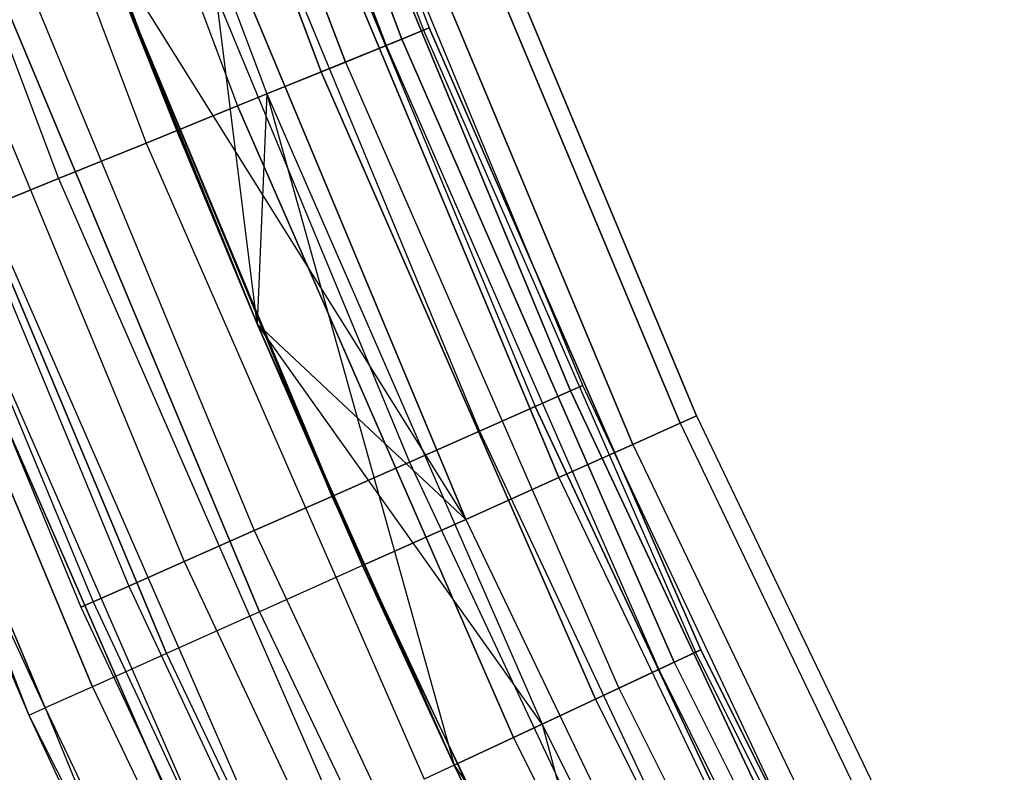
# Model space of a CAD drawing. Extents: x -135 to 135, y -135 to 135.
# Tile 112 of 207: x -68.94 to -63.56, y -31.2 to -27.08. Entities that reach past the tile are written whole.
import ezdxf

# ---------------------------------------------------------------- set-up
doc = ezdxf.new("R2010")
doc.units = 0
doc.header["$LTSCALE"] = 25.4
doc.layers.get('0').update_dxf_attribs({"linetype": 'CONTINUOUS'})

# ---------------------------------------------------------------- blocks, each defined once
blk = doc.blocks.new('SANTANA_BIURKO_A_PM_STL')
at = {"color": 0}
for p, q in [((-68.0444, -23.6694, 149.359), (-66.7357, -27.1408, 149.359)), ((-68.0444, -23.6694, 149.359), (-66.7357, -27.1408, 149.359)), ((-68.0444, -23.6694, 1.641), (-66.7357, -27.1408, 1.641)), ((-68.0444, -23.6694, 1.641), (-66.7357, -27.1408, 1.641)), ((-68.0136, -23.6586, 148.8192), (-66.7055, -27.1285, 148.8192)), ((-68.0136, -23.6586, 148.8192), (-66.7055, -27.1285, 148.8192)), ((-68.0136, -23.6586, 2.1808), (-66.7055, -27.1285, 2.1808)), ((-68.0136, -23.6586, 2.1808), (-66.7055, -27.1285, 2.1808)), ((-66.8545, -27.1891, 148.3029), (-68.1655, -23.7115, 148.3029)), ((-66.8545, -27.1891, 148.3029), (-68.1655, -23.7115, 148.3029)), ((-68.1655, -23.7115, 2.6971), (-66.8545, -27.1891, 2.6971)), ((-68.1655, -23.7115, 2.6971), (-66.8545, -27.1891, 2.6971)), ((-68.0848, -27.6895, 147.5), (-69.5633, -23.7317, 147)), ((-68.0848, -27.6895, 147.5), (-69.5633, -23.7317, 147)), ((-66.9413, -27.2244, 149.8521), (-68.254, -23.7423, 149.8521)), ((-66.9413, -27.2244, 149.8521), (-68.254, -23.7423, 149.8521)), ((-68.254, -23.7423, 1.1479), (-66.9413, -27.2244, 1.1479)), ((-68.254, -23.7423, 1.1479), (-66.9413, -27.2244, 1.1479)), ((-67.1634, -27.3148, 147.8772), (-68.4805, -23.8211, 147.8772)), ((-67.1634, -27.3148, 147.8772), (-68.4805, -23.8211, 147.8772)), ((-68.4805, -23.8211, 3.1228), (-67.1634, -27.3148, 3.1228)), ((-68.4805, -23.8211, 3.1228), (-67.1634, -27.3148, 3.1228)), ((-67.2955, -27.3685, 150.2345), (-68.6152, -23.8679, 150.2345)), ((-67.2955, -27.3685, 150.2345), (-68.6152, -23.8679, 150.2345)), ((-68.6152, -23.8679, 0.7655), (-67.2955, -27.3685, 0.7655)), ((-68.6152, -23.8679, 0.7655), (-67.2955, -27.3685, 0.7655)), ((-68.9176, -23.9731, 147.5975), (-67.5921, -27.4891, 147.5975)), ((-68.9176, -23.9731, 147.5975), (-67.5921, -27.4891, 147.5975)), ((-68.9176, -23.9731, 3.4025), (-67.5921, -27.4891, 3.4025)), ((-68.9176, -23.9731, 3.4025), (-67.5921, -27.4891, 3.4025)), ((-69.0809, -24.0299, 150.4564), (-67.7523, -27.5543, 150.4564)), ((-69.0809, -24.0299, 150.4564), (-67.7523, -27.5543, 150.4564)), ((-69.0809, -24.0299, 0.5436), (-67.7523, -27.5543, 0.5436)), ((-69.0809, -24.0299, 0.5436), (-67.7523, -27.5543, 0.5436)), ((-69.42, -24.1479, 147.5), (-68.0848, -27.6895, 147.5)), ((-69.42, -24.1479, 147.5), (-68.0848, -27.6895, 147.5)), ((-69.42, -24.1479, 3.5), (-68.0848, -27.6895, 3.5)), ((-69.42, -24.1479, 3.5), (-68.0848, -27.6895, 3.5)), ((-69.5907, -24.2073, 150.4891), (-68.2523, -27.7576, 150.4891)), ((-69.5907, -24.2073, 150.4891), (-68.2523, -27.7576, 150.4891)), ((-69.5907, -24.2073, 0.5109), (-68.2523, -27.7576, 0.5109)), ((-69.5907, -24.2073, 0.5109), (-68.2523, -27.7576, 0.5109)), ((-70.0784, -24.3769, 150.3282), (-68.7305, -27.9521, 150.3282)), ((-70.0784, -24.3769, 150.3282), (-68.7305, -27.9521, 150.3282)), ((-70.0784, -24.3769, 0.6718), (-68.7305, -27.9521, 0.6718)), ((-70.0784, -24.3769, 0.6718), (-68.7305, -27.9521, 0.6718)), ((-65.244, -29.2484, 149), (-66.6523, -25.8789, 149)), ((-65.244, -29.2484, 149), (-66.6523, -25.8789, 149)), ((-66.6523, -25.8789, 2), (-65.244, -29.2484, 2)), ((-66.6523, -25.8789, 2), (-65.244, -29.2484, 2)), ((-65.3333, -29.2885, 149.618), (-66.7436, -25.9143, 149.618)), ((-65.3333, -29.2885, 149.618), (-66.7436, -25.9143, 149.618)), ((-65.3333, -29.2885, 148.382), (-66.7436, -25.9143, 148.382)), ((-65.3333, -29.2885, 148.382), (-66.7436, -25.9143, 148.382)), ((-66.7436, -25.9143, 1.382), (-65.3333, -29.2885, 1.382)), ((-66.7436, -25.9143, 1.382), (-65.3333, -29.2885, 1.382)), ((-66.7436, -25.9143, 2.618), (-65.3333, -29.2885, 2.618)), ((-66.7436, -25.9143, 2.618), (-65.3333, -29.2885, 2.618)), ((-65.9323, -29.112, 149.4635), (-67.2065, -26.0359, 149.4635)), ((-67.2065, -26.0359, 148.5365), (-65.9323, -29.112, 148.5365)), ((-65.9323, -29.112, 149.4635), (-67.2065, -26.0359, 149.4635)), ((-67.2065, -26.0359, 148.5365), (-65.9323, -29.112, 148.5365)), ((-65.9323, -29.112, 2.4635), (-67.2065, -26.0359, 2.4635)), ((-67.2065, -26.0359, 1.5365), (-65.9323, -29.112, 1.5365)), ((-65.9323, -29.112, 2.4635), (-67.2065, -26.0359, 2.4635)), ((-67.2065, -26.0359, 1.5365), (-65.9323, -29.112, 1.5365)), ((-65.8652, -29.0823, 149), (-67.138, -26.0094, 149)), ((-65.8652, -29.0823, 149), (-67.138, -26.0094, 149)), ((-65.8652, -29.0823, 2), (-67.138, -26.0094, 2)), ((-65.8652, -29.0823, 2), (-67.138, -26.0094, 2)), ((-65.5926, -29.4047, 150.1756), (-67.0084, -26.0171, 150.1756)), ((-65.5926, -29.4047, 150.1756), (-67.0084, -26.0171, 150.1756)), ((-65.5926, -29.4047, 147.8244), (-67.0084, -26.0171, 147.8244)), ((-65.5926, -29.4047, 147.8244), (-67.0084, -26.0171, 147.8244)), ((-67.0084, -26.0171, 0.8244), (-65.5926, -29.4047, 0.8244)), ((-67.0084, -26.0171, 0.8244), (-65.5926, -29.4047, 0.8244)), ((-67.0084, -26.0171, 3.1756), (-65.5926, -29.4047, 3.1756)), ((-67.0084, -26.0171, 3.1756), (-65.5926, -29.4047, 3.1756)), ((-67.4051, -26.1129, 149.8817), (-66.1272, -29.198, 149.8817)), ((-67.4051, -26.1129, 149.8817), (-66.1272, -29.198, 149.8817)), ((-67.4051, -26.1129, 148.1183), (-66.1272, -29.198, 148.1183)), ((-67.4051, -26.1129, 148.1183), (-66.1272, -29.198, 148.1183)), ((-67.4051, -26.1129, 2.8817), (-66.1272, -29.198, 2.8817)), ((-67.4051, -26.1129, 2.8817), (-66.1272, -29.198, 2.8817)), ((-67.4051, -26.1129, 1.1183), (-66.1272, -29.198, 1.1183)), ((-67.4051, -26.1129, 1.1183), (-66.1272, -29.198, 1.1183)), ((-65.9963, -29.5857, 150.618), (-67.4209, -26.1773, 150.618)), ((-65.9963, -29.5857, 150.618), (-67.4209, -26.1773, 150.618)), ((-65.9963, -29.5857, 147.382), (-67.4209, -26.1773, 147.382)), ((-65.9963, -29.5857, 147.382), (-67.4209, -26.1773, 147.382)), ((-67.4209, -26.1773, 0.382), (-65.9963, -29.5857, 0.382)), ((-67.4209, -26.1773, 0.382), (-65.9963, -29.5857, 0.382)), ((-67.4209, -26.1773, 3.618), (-65.9963, -29.5857, 3.618)), ((-67.4209, -26.1773, 3.618), (-65.9963, -29.5857, 3.618)), ((-67.7146, -26.2328, 150.2135), (-66.4308, -29.3321, 150.2135)), ((-67.7146, -26.2328, 150.2135), (-66.4308, -29.3321, 150.2135)), ((-67.7146, -26.2328, 147.7865), (-66.4308, -29.3321, 147.7865)), ((-67.7146, -26.2328, 147.7865), (-66.4308, -29.3321, 147.7865)), ((-67.7146, -26.2328, 3.2135), (-66.4308, -29.3321, 3.2135)), ((-67.7146, -26.2328, 3.2135), (-66.4308, -29.3321, 3.2135)), ((-67.7146, -26.2328, 0.7865), (-66.4308, -29.3321, 0.7865)), ((-67.7146, -26.2328, 0.7865), (-66.4308, -29.3321, 0.7865)), ((-68.1045, -26.3838, 150.4266), (-66.8133, -29.501, 150.4266)), ((-68.1045, -26.3838, 150.4266), (-66.8133, -29.501, 150.4266)), ((-68.1045, -26.3838, 147.5734), (-66.8133, -29.501, 147.5734)), ((-68.1045, -26.3838, 147.5734), (-66.8133, -29.501, 147.5734)), ((-68.1045, -26.3838, 3.4266), (-66.8133, -29.501, 3.4266)), ((-68.1045, -26.3838, 3.4266), (-66.8133, -29.501, 3.4266)), ((-68.1045, -26.3838, 0.5734), (-66.8133, -29.501, 0.5734)), ((-68.1045, -26.3838, 0.5734), (-66.8133, -29.501, 0.5734)), ((-66.5051, -29.8137, 150.9021), (-67.9406, -26.379, 150.9021)), ((-66.5051, -29.8137, 150.9021), (-67.9406, -26.379, 150.9021)), ((-66.5051, -29.8137, 147.0979), (-67.9406, -26.379, 147.0979)), ((-66.5051, -29.8137, 147.0979), (-67.9406, -26.379, 147.0979)), ((-67.6454, -28.7462, 147), (-67.9406, -26.379, 147.0979)), ((-67.6454, -28.7462, 147), (-67.9406, -26.379, 147.0979)), ((-67.9406, -26.379, 0.0979), (-66.5051, -29.8137, 0.0979)), ((-67.9406, -26.379, 0.0979), (-66.5051, -29.8137, 0.0979)), ((-67.9406, -26.379, 3.9021), (-66.5051, -29.8137, 3.9021)), ((-67.9406, -26.379, 3.9021), (-66.5051, -29.8137, 3.9021)), ((-68.5367, -26.5513, 150.5), (-67.2374, -29.6882, 150.5)), ((-68.5367, -26.5513, 150.5), (-67.2374, -29.6882, 150.5)), ((-68.5367, -26.5513, 147.5), (-67.2374, -29.6882, 147.5)), ((-68.5367, -26.5513, 147.5), (-67.2374, -29.6882, 147.5)), ((-68.5367, -26.5513, 3.5), (-67.2374, -29.6882, 3.5)), ((-68.5367, -26.5513, 3.5), (-67.2374, -29.6882, 3.5)), ((-68.5367, -26.5513, 0.5), (-67.2374, -29.6882, 0.5)), ((-68.5367, -26.5513, 0.5), (-67.2374, -29.6882, 0.5)), ((-67.6454, -28.7462, 147.5), (-68.5167, -26.6027, 147)), ((-68.5167, -26.6027, 147), (-67.6454, -28.7462, 147)), ((-67.6454, -28.7462, 147.5), (-68.5167, -26.6027, 147)), ((-68.0848, -27.6895, 147.5), (-68.5167, -26.6027, 147)), ((-68.0848, -27.6895, 147.5), (-68.5167, -26.6027, 147)), ((-67.069, -30.0665, 151), (-68.5167, -26.6027, 151)), ((-67.069, -30.0665, 151), (-68.5167, -26.6027, 151)), ((-68.5167, -26.6027, 147), (-67.6454, -28.7462, 147)), ((-68.5167, -26.6027, 0), (-67.069, -30.0665, 0)), ((-68.5167, -26.6027, 0), (-67.069, -30.0665, 0)), ((-68.5167, -26.6027, 4), (-66.5051, -29.8137, 3.9021)), ((-68.5167, -26.6027, 4), (-66.5051, -29.8137, 3.9021)), ((-68.5167, -26.6027, 4), (-67.6454, -28.7462, 4)), ((-68.5167, -26.6027, 4), (-67.6454, -28.7462, 4)), ((-68.5167, -26.6027, 4), (-68.0848, -27.6895, 3.5)), ((-68.5167, -26.6027, 4), (-68.0848, -27.6895, 3.5)), ((-68.9689, -26.7187, 150.4266), (-67.6614, -29.8754, 150.4266)), ((-68.9689, -26.7187, 150.4266), (-67.6614, -29.8754, 150.4266)), ((-68.9689, -26.7187, 147.5734), (-67.6614, -29.8754, 147.5734)), ((-68.9689, -26.7187, 147.5734), (-67.6614, -29.8754, 147.5734)), ((-68.9689, -26.7187, 3.4266), (-67.6614, -29.8754, 3.4266)), ((-68.9689, -26.7187, 3.4266), (-67.6614, -29.8754, 3.4266)), ((-68.9689, -26.7187, 0.5734), (-67.6614, -29.8754, 0.5734)), ((-68.9689, -26.7187, 0.5734), (-67.6614, -29.8754, 0.5734)), ((-67.633, -30.3194, 150.9021), (-69.0929, -26.8264, 150.9021)), ((-67.633, -30.3194, 150.9021), (-69.0929, -26.8264, 150.9021)), ((-69.0929, -26.8264, 0.0979), (-67.633, -30.3194, 0.0979)), ((-69.0929, -26.8264, 0.0979), (-67.633, -30.3194, 0.0979)), ((-69.3588, -26.8698, 150.2135), (-68.0439, -30.0443, 150.2135)), ((-69.3588, -26.8698, 150.2135), (-68.0439, -30.0443, 150.2135)), ((-69.3588, -26.8698, 147.7865), (-68.0439, -30.0443, 147.7865)), ((-69.3588, -26.8698, 147.7865), (-68.0439, -30.0443, 147.7865)), ((-69.3588, -26.8698, 3.2135), (-68.0439, -30.0443, 3.2135)), ((-69.3588, -26.8698, 3.2135), (-68.0439, -30.0443, 3.2135)), ((-69.3588, -26.8698, 0.7865), (-68.0439, -30.0443, 0.7865)), ((-69.3588, -26.8698, 0.7865), (-68.0439, -30.0443, 0.7865)), ((-69.6683, -26.9896, 149.8817), (-68.3475, -30.1784, 149.8817)), ((-69.6683, -26.9896, 149.8817), (-68.3475, -30.1784, 149.8817)), ((-69.6683, -26.9896, 148.1183), (-68.3475, -30.1784, 148.1183)), ((-69.6683, -26.9896, 148.1183), (-68.3475, -30.1784, 148.1183)), ((-69.6683, -26.9896, 2.8817), (-68.3475, -30.1784, 2.8817)), ((-69.6683, -26.9896, 2.8817), (-68.3475, -30.1784, 2.8817)), ((-69.6683, -26.9896, 1.1183), (-68.3475, -30.1784, 1.1183)), ((-69.6683, -26.9896, 1.1183), (-68.3475, -30.1784, 1.1183)), ((-68.1417, -30.5474, 150.618), (-69.6126, -27.0282, 150.618)), ((-68.1417, -30.5474, 150.618), (-69.6126, -27.0282, 150.618)), ((-69.6126, -27.0282, 0.382), (-68.1417, -30.5474, 0.382)), ((-69.6126, -27.0282, 0.382), (-68.1417, -30.5474, 0.382)), ((-69.9354, -27.0931, 149), (-68.6095, -30.2941, 149)), ((-69.9354, -27.0931, 149), (-68.6095, -30.2941, 149)), ((-69.9354, -27.0931, 2), (-68.6095, -30.2941, 2)), ((-69.9354, -27.0931, 2), (-68.6095, -30.2941, 2)), ((-69.867, -27.0666, 149.4635), (-68.5424, -30.2644, 149.4635)), ((-69.867, -27.0666, 149.4635), (-68.5424, -30.2644, 149.4635)), ((-69.867, -27.0666, 148.5365), (-68.5424, -30.2644, 148.5365)), ((-69.867, -27.0666, 148.5365), (-68.5424, -30.2644, 148.5365)), ((-69.867, -27.0666, 2.4635), (-68.5424, -30.2644, 2.4635)), ((-69.867, -27.0666, 2.4635), (-68.5424, -30.2644, 2.4635)), ((-69.867, -27.0666, 1.5365), (-68.5424, -30.2644, 1.5365)), ((-69.867, -27.0666, 1.5365), (-68.5424, -30.2644, 1.5365)), ((-66.9413, -27.2244, 149.8521), (-66.7357, -27.1408, 149.359)), ((-66.9413, -27.2244, 149.8521), (-66.7357, -27.1408, 149.359)), ((-66.7357, -27.1408, 1.641), (-66.9413, -27.2244, 1.1479)), ((-66.7357, -27.1408, 1.641), (-66.9413, -27.2244, 1.1479)), ((-66.8545, -27.1891, 148.3029), (-66.7055, -27.1285, 148.8192)), ((-66.8545, -27.1891, 148.3029), (-66.7055, -27.1285, 148.8192)), ((-66.8545, -27.1891, 2.6971), (-66.7055, -27.1285, 2.1808)), ((-66.8545, -27.1891, 2.6971), (-66.7055, -27.1285, 2.1808)), ((-66.7357, -27.1408, 149.359), (-66.7055, -27.1285, 148.8192)), ((-66.7357, -27.1408, 149.359), (-66.7055, -27.1285, 148.8192)), ((-66.7055, -27.1285, 2.1808), (-66.7357, -27.1408, 1.641)), ((-66.7055, -27.1285, 2.1808), (-66.7357, -27.1408, 1.641)), ((-66.7357, -27.1408, 149.359), (-65.25, -30.5403, 149.359)), ((-66.7357, -27.1408, 149.359), (-65.25, -30.5403, 149.359)), ((-66.7357, -27.1408, 1.641), (-65.25, -30.5403, 1.641)), ((-66.7357, -27.1408, 1.641), (-65.25, -30.5403, 1.641)), ((-65.2205, -30.5265, 148.8192), (-66.7055, -27.1285, 148.8192)), ((-65.2205, -30.5265, 148.8192), (-66.7055, -27.1285, 148.8192)), ((-66.7055, -27.1285, 2.1808), (-65.2205, -30.5265, 2.1808)), ((-66.7055, -27.1285, 2.1808), (-65.2205, -30.5265, 2.1808)), ((-68.5455, -30.7284, 150.1756), (-70.0251, -27.1884, 150.1756)), ((-68.5455, -30.7284, 150.1756), (-70.0251, -27.1884, 150.1756)), ((-70.0251, -27.1884, 0.8244), (-68.5455, -30.7284, 0.8244)), ((-70.0251, -27.1884, 0.8244), (-68.5455, -30.7284, 0.8244)), ((-66.9413, -27.2244, 149.8521), (-67.2955, -27.3685, 150.2345)), ((-66.9413, -27.2244, 149.8521), (-67.2955, -27.3685, 150.2345)), ((-66.9413, -27.2244, 1.1479), (-67.2955, -27.3685, 0.7655)), ((-66.9413, -27.2244, 1.1479), (-67.2955, -27.3685, 0.7655)), ((-67.1634, -27.3148, 147.8772), (-66.8545, -27.1891, 148.3029)), ((-67.1634, -27.3148, 147.8772), (-66.8545, -27.1891, 148.3029)), ((-67.1634, -27.3148, 3.1228), (-66.8545, -27.1891, 2.6971)), ((-67.1634, -27.3148, 3.1228), (-66.8545, -27.1891, 2.6971)), ((-66.9413, -27.2244, 149.8521), (-65.451, -30.6344, 149.8521)), ((-66.9413, -27.2244, 149.8521), (-65.451, -30.6344, 149.8521)), ((-66.9413, -27.2244, 1.1479), (-65.451, -30.6344, 1.1479)), ((-66.9413, -27.2244, 1.1479), (-65.451, -30.6344, 1.1479)), ((-65.3662, -30.5947, 148.3029), (-66.8545, -27.1891, 148.3029)), ((-65.3662, -30.5947, 148.3029), (-66.8545, -27.1891, 148.3029)), ((-66.8545, -27.1891, 2.6971), (-65.3662, -30.5947, 2.6971)), ((-66.8545, -27.1891, 2.6971), (-65.3662, -30.5947, 2.6971)), ((-68.8047, -30.8446, 149.618), (-70.2899, -27.2912, 149.618)), ((-68.8047, -30.8446, 149.618), (-70.2899, -27.2912, 149.618)), ((-70.2899, -27.2912, 1.382), (-68.894, -30.8847, 2)), ((-70.2899, -27.2912, 1.382), (-68.894, -30.8847, 2)), ((-70.2899, -27.2912, 1.382), (-68.8047, -30.8446, 1.382)), ((-70.2899, -27.2912, 1.382), (-68.8047, -30.8446, 1.382)), ((-67.1634, -27.3148, 147.8772), (-67.5921, -27.4891, 147.5975)), ((-67.1634, -27.3148, 147.8772), (-67.5921, -27.4891, 147.5975)), ((-67.5921, -27.4891, 3.4025), (-67.1634, -27.3148, 3.1228)), ((-67.5921, -27.4891, 3.4025), (-67.1634, -27.3148, 3.1228)), ((-67.1634, -27.3148, 147.8772), (-65.6682, -30.736, 147.8772)), ((-67.1634, -27.3148, 147.8772), (-65.6682, -30.736, 147.8772)), ((-67.1634, -27.3148, 3.1228), (-65.6682, -30.736, 3.1228)), ((-67.1634, -27.3148, 3.1228), (-65.6682, -30.736, 3.1228)), ((-67.2955, -27.3685, 150.2345), (-67.7523, -27.5543, 150.4564)), ((-67.2955, -27.3685, 150.2345), (-67.7523, -27.5543, 150.4564)), ((-67.2955, -27.3685, 0.7655), (-67.7523, -27.5543, 0.5436)), ((-67.2955, -27.3685, 0.7655), (-67.7523, -27.5543, 0.5436)), ((-65.7974, -30.7965, 150.2345), (-67.2955, -27.3685, 150.2345)), ((-65.7974, -30.7965, 150.2345), (-67.2955, -27.3685, 150.2345)), ((-67.2955, -27.3685, 0.7655), (-65.7974, -30.7965, 0.7655)), ((-67.2955, -27.3685, 0.7655), (-65.7974, -30.7965, 0.7655)), ((-68.0848, -27.6895, 147.5), (-67.5921, -27.4891, 147.5975)), ((-68.0848, -27.6895, 147.5), (-67.5921, -27.4891, 147.5975)), ((-68.0848, -27.6895, 3.5), (-67.5921, -27.4891, 3.4025)), ((-68.0848, -27.6895, 3.5), (-67.5921, -27.4891, 3.4025)), ((-67.5921, -27.4891, 147.5975), (-67.6454, -28.7462, 147.5)), ((-67.5921, -27.4891, 147.5975), (-67.6454, -28.7462, 147.5)), ((-67.5921, -27.4891, 3.4025), (-67.6454, -28.7462, 3.5)), ((-67.5921, -27.4891, 3.4025), (-67.6454, -28.7462, 3.5)), ((-67.5921, -27.4891, 147.5975), (-66.0874, -30.9322, 147.5975)), ((-67.5921, -27.4891, 147.5975), (-66.0874, -30.9322, 147.5975)), ((-67.5921, -27.4891, 3.4025), (-66.5691, -31.1577, 3.5)), ((-67.5921, -27.4891, 3.4025), (-66.5691, -31.1577, 3.5)), ((-67.5921, -27.4891, 3.4025), (-66.0874, -30.9322, 3.4025)), ((-67.5921, -27.4891, 3.4025), (-66.0874, -30.9322, 3.4025)), ((-68.2523, -27.7576, 150.4891), (-67.7523, -27.5543, 150.4564)), ((-68.2523, -27.7576, 150.4891), (-67.7523, -27.5543, 150.4564)), ((-67.7523, -27.5543, 0.5436), (-68.2523, -27.7576, 0.5109)), ((-67.7523, -27.5543, 0.5436), (-68.2523, -27.7576, 0.5109)), ((-66.244, -31.0055, 150.4564), (-67.7523, -27.5543, 150.4564)), ((-66.244, -31.0055, 150.4564), (-67.7523, -27.5543, 150.4564)), ((-67.7523, -27.5543, 0.5436), (-66.244, -31.0055, 0.5436)), ((-67.7523, -27.5543, 0.5436), (-66.244, -31.0055, 0.5436)), ((-68.0848, -27.6895, 147.5), (-67.6454, -28.7462, 147.5)), ((-68.0848, -27.6895, 147.5), (-67.6454, -28.7462, 147.5)), ((-67.6454, -28.7462, 4), (-68.0848, -27.6895, 3.5)), ((-68.0848, -27.6895, 3.5), (-67.6454, -28.7462, 3.5)), ((-67.6454, -28.7462, 4), (-68.0848, -27.6895, 3.5)), ((-68.0848, -27.6895, 3.5), (-67.6454, -28.7462, 3.5)), ((-68.7305, -27.9521, 150.3282), (-68.2523, -27.7576, 150.4891)), ((-68.7305, -27.9521, 150.3282), (-68.2523, -27.7576, 150.4891)), ((-68.2523, -27.7576, 0.5109), (-68.7305, -27.9521, 0.6718)), ((-68.2523, -27.7576, 0.5109), (-68.7305, -27.9521, 0.6718)), ((-68.2523, -27.7576, 150.4891), (-66.7329, -31.2344, 150.4891)), ((-68.2523, -27.7576, 150.4891), (-66.7329, -31.2344, 150.4891)), ((-68.2523, -27.7576, 0.5109), (-66.7329, -31.2344, 0.5109)), ((-68.2523, -27.7576, 0.5109), (-66.7329, -31.2344, 0.5109)), ((-70.1377, -27.9454, 149), (-68.894, -30.8847, 149)), ((-68.8047, -30.8446, 149.618), (-70.1377, -27.9454, 149)), ((-68.8047, -30.8446, 149.618), (-70.1377, -27.9454, 149)), ((-70.1377, -27.9454, 2), (-68.894, -30.8847, 2)), ((-70.1377, -27.9454, 149), (-68.894, -30.8847, 149)), ((-70.1377, -27.9454, 2), (-68.894, -30.8847, 2)), ((-69.1249, -28.1125, 149.9947), (-68.7305, -27.9521, 150.3282)), ((-69.1249, -28.1125, 149.9947), (-68.7305, -27.9521, 150.3282)), ((-68.7305, -27.9521, 0.6718), (-69.1249, -28.1125, 1.0053)), ((-68.7305, -27.9521, 0.6718), (-69.1249, -28.1125, 1.0053)), ((-68.7305, -27.9521, 150.3282), (-67.2005, -31.4532, 150.3282)), ((-68.7305, -27.9521, 150.3282), (-67.2005, -31.4532, 150.3282)), ((-68.7305, -27.9521, 0.6718), (-67.2005, -31.4532, 0.6718)), ((-68.7305, -27.9521, 0.6718), (-67.2005, -31.4532, 0.6718)), ((-69.1249, -28.1125, 149.9947), (-67.586, -31.6337, 149.9947)), ((-69.1249, -28.1125, 149.9947), (-67.586, -31.6337, 149.9947)), ((-69.1249, -28.1125, 1.0053), (-67.586, -31.6337, 1.0053)), ((-69.1249, -28.1125, 1.0053), (-67.586, -31.6337, 1.0053)), ((-69.384, -28.2179, 149.5319), (-67.8394, -31.7523, 149.5319)), ((-69.384, -28.2179, 149.5319), (-67.8394, -31.7523, 149.5319)), ((-69.384, -28.2179, 1.4681), (-67.8394, -31.7523, 1.4681)), ((-69.384, -28.2179, 1.4681), (-67.8394, -31.7523, 1.4681)), ((-67.9277, -31.7936, 149), (-69.4743, -28.2546, 149)), ((-69.4743, -28.2546, 2), (-67.9277, -31.7936, 2)), ((-67.9277, -31.7936, 149), (-69.4743, -28.2546, 149)), ((-69.4743, -28.2546, 2), (-67.9277, -31.7936, 2)), ((-67.6454, -28.7462, 147.5), (-66.5691, -31.1577, 147.5)), ((-66.0874, -30.9322, 147.5975), (-67.6454, -28.7462, 147.5)), ((-66.0874, -30.9322, 147.5975), (-67.6454, -28.7462, 147.5)), ((-66.5691, -31.1577, 147.5), (-67.6454, -28.7462, 147)), ((-67.6454, -28.7462, 147), (-67.069, -30.0665, 147)), ((-66.5691, -31.1577, 147.5), (-67.6454, -28.7462, 147)), ((-67.6454, -28.7462, 147.5), (-66.5691, -31.1577, 147.5)), ((-67.6454, -28.7462, 147.5), (-67.6454, -28.7462, 147)), ((-67.6454, -28.7462, 147.5), (-67.6454, -28.7462, 147)), ((-66.5051, -29.8137, 147.0979), (-67.6454, -28.7462, 147)), ((-66.5051, -29.8137, 147.0979), (-67.6454, -28.7462, 147)), ((-67.6454, -28.7462, 147), (-67.069, -30.0665, 147)), ((-67.6454, -28.7462, 4), (-66.5051, -29.8137, 3.9021)), ((-67.6454, -28.7462, 4), (-66.5051, -29.8137, 3.9021)), ((-67.6454, -28.7462, 4), (-67.069, -30.0665, 4)), ((-67.069, -30.0665, 4), (-67.6454, -28.7462, 3.5)), ((-67.6454, -28.7462, 3.5), (-66.5691, -31.1577, 3.5)), ((-67.069, -30.0665, 4), (-67.6454, -28.7462, 3.5)), ((-67.6454, -28.7462, 4), (-67.069, -30.0665, 4)), ((-67.6454, -28.7462, 4), (-67.6454, -28.7462, 3.5)), ((-67.6454, -28.7462, 4), (-67.6454, -28.7462, 3.5)), ((-67.6454, -28.7462, 3.5), (-66.5691, -31.1577, 3.5)), ((-65.8652, -29.0823, 149), (-65.9323, -29.112, 149.4635)), ((-65.8652, -29.0823, 149), (-65.9323, -29.112, 149.4635)), ((-65.9323, -29.112, 148.5365), (-65.8652, -29.0823, 149)), ((-65.9323, -29.112, 148.5365), (-65.8652, -29.0823, 149)), ((-65.8652, -29.0823, 2), (-65.9323, -29.112, 2.4635)), ((-65.8652, -29.0823, 2), (-65.9323, -29.112, 2.4635)), ((-65.9323, -29.112, 1.5365), (-65.8652, -29.0823, 2)), ((-65.9323, -29.112, 1.5365), (-65.8652, -29.0823, 2)), ((-64.4518, -32.0932, 149), (-65.8652, -29.0823, 149)), ((-64.4518, -32.0932, 149), (-65.8652, -29.0823, 149)), ((-64.4518, -32.0932, 2), (-65.8652, -29.0823, 2)), ((-64.4518, -32.0932, 2), (-65.8652, -29.0823, 2)), ((-65.9323, -29.112, 149.4635), (-66.1272, -29.198, 149.8817)), ((-66.1272, -29.198, 148.1183), (-65.9323, -29.112, 148.5365)), ((-66.1272, -29.198, 148.1183), (-65.9323, -29.112, 148.5365)), ((-65.9323, -29.112, 149.4635), (-66.1272, -29.198, 149.8817)), ((-65.9323, -29.112, 2.4635), (-66.1272, -29.198, 2.8817)), ((-66.1272, -29.198, 1.1183), (-65.9323, -29.112, 1.5365)), ((-66.1272, -29.198, 1.1183), (-65.9323, -29.112, 1.5365)), ((-65.9323, -29.112, 2.4635), (-66.1272, -29.198, 2.8817)), ((-65.9323, -29.112, 148.5365), (-64.5175, -32.1259, 148.5365)), ((-64.5175, -32.1259, 149.4635), (-65.9323, -29.112, 149.4635)), ((-64.5175, -32.1259, 149.4635), (-65.9323, -29.112, 149.4635)), ((-65.9323, -29.112, 148.5365), (-64.5175, -32.1259, 148.5365)), ((-65.9323, -29.112, 1.5365), (-64.5175, -32.1259, 1.5365)), ((-64.5175, -32.1259, 2.4635), (-65.9323, -29.112, 2.4635)), ((-64.5175, -32.1259, 2.4635), (-65.9323, -29.112, 2.4635)), ((-65.9323, -29.112, 1.5365), (-64.5175, -32.1259, 1.5365)), ((-66.4308, -29.3321, 150.2135), (-66.1272, -29.198, 149.8817)), ((-66.4308, -29.3321, 150.2135), (-66.1272, -29.198, 149.8817)), ((-66.1272, -29.198, 148.1183), (-66.4308, -29.3321, 147.7865)), ((-66.1272, -29.198, 148.1183), (-66.4308, -29.3321, 147.7865)), ((-66.4308, -29.3321, 3.2135), (-66.1272, -29.198, 2.8817)), ((-66.4308, -29.3321, 3.2135), (-66.1272, -29.198, 2.8817)), ((-66.1272, -29.198, 1.1183), (-66.4308, -29.3321, 0.7865)), ((-66.1272, -29.198, 1.1183), (-66.4308, -29.3321, 0.7865)), ((-64.7082, -32.2209, 149.8817), (-66.1272, -29.198, 149.8817)), ((-66.1272, -29.198, 148.1183), (-64.7082, -32.2209, 148.1183)), ((-66.1272, -29.198, 148.1183), (-64.7082, -32.2209, 148.1183)), ((-64.7082, -32.2209, 149.8817), (-66.1272, -29.198, 149.8817)), ((-64.7082, -32.2209, 2.8817), (-66.1272, -29.198, 2.8817)), ((-66.1272, -29.198, 1.1183), (-64.7082, -32.2209, 1.1183)), ((-66.1272, -29.198, 1.1183), (-64.7082, -32.2209, 1.1183)), ((-64.7082, -32.2209, 2.8817), (-66.1272, -29.198, 2.8817)), ((-65.3333, -29.2885, 148.382), (-65.244, -29.2484, 149)), ((-65.244, -29.2484, 149), (-65.3333, -29.2885, 149.618)), ((-65.244, -29.2484, 149), (-65.3333, -29.2885, 149.618)), ((-65.3333, -29.2885, 148.382), (-65.244, -29.2484, 149)), ((-65.244, -29.2484, 2), (-65.3333, -29.2885, 1.382)), ((-65.3333, -29.2885, 2.618), (-65.244, -29.2484, 2)), ((-65.244, -29.2484, 2), (-65.3333, -29.2885, 1.382)), ((-65.3333, -29.2885, 2.618), (-65.244, -29.2484, 2)), ((-65.244, -29.2484, 149), (-63.6655, -32.5417, 149)), ((-65.244, -29.2484, 149), (-63.6655, -32.5417, 149)), ((-65.244, -29.2484, 2), (-63.6655, -32.5417, 2)), ((-65.244, -29.2484, 2), (-63.6655, -32.5417, 2)), ((-65.5926, -29.4047, 147.8244), (-65.3333, -29.2885, 148.382)), ((-65.3333, -29.2885, 149.618), (-65.5926, -29.4047, 150.1756)), ((-65.3333, -29.2885, 149.618), (-65.5926, -29.4047, 150.1756)), ((-65.5926, -29.4047, 147.8244), (-65.3333, -29.2885, 148.382)), ((-65.3333, -29.2885, 1.382), (-65.5926, -29.4047, 0.8244)), ((-65.5926, -29.4047, 3.1756), (-65.3333, -29.2885, 2.618)), ((-65.3333, -29.2885, 1.382), (-65.5926, -29.4047, 0.8244)), ((-65.5926, -29.4047, 3.1756), (-65.3333, -29.2885, 2.618)), ((-65.3333, -29.2885, 148.382), (-63.7526, -32.5862, 148.382)), ((-65.3333, -29.2885, 148.382), (-63.7526, -32.5862, 148.382)), ((-65.3333, -29.2885, 149.618), (-63.7526, -32.5862, 149.618)), ((-65.3333, -29.2885, 149.618), (-63.7526, -32.5862, 149.618)), ((-65.3333, -29.2885, 1.382), (-63.7526, -32.5862, 1.382)), ((-65.3333, -29.2885, 1.382), (-63.7526, -32.5862, 1.382)), ((-65.3333, -29.2885, 2.618), (-63.7526, -32.5862, 2.618)), ((-65.3333, -29.2885, 2.618), (-63.7526, -32.5862, 2.618)), ((-66.8133, -29.501, 150.4266), (-66.4308, -29.3321, 150.2135)), ((-66.8133, -29.501, 150.4266), (-66.4308, -29.3321, 150.2135)), ((-66.4308, -29.3321, 147.7865), (-66.8133, -29.501, 147.5734)), ((-66.4308, -29.3321, 147.7865), (-66.8133, -29.501, 147.5734)), ((-66.8133, -29.501, 3.4266), (-66.4308, -29.3321, 3.2135)), ((-66.8133, -29.501, 3.4266), (-66.4308, -29.3321, 3.2135)), ((-66.4308, -29.3321, 0.7865), (-66.8133, -29.501, 0.5734)), ((-66.4308, -29.3321, 0.7865), (-66.8133, -29.501, 0.5734)), ((-66.4308, -29.3321, 150.2135), (-65.0053, -32.3688, 150.2135)), ((-66.4308, -29.3321, 150.2135), (-65.0053, -32.3688, 150.2135)), ((-66.4308, -29.3321, 147.7865), (-65.0053, -32.3688, 147.7865)), ((-66.4308, -29.3321, 147.7865), (-65.0053, -32.3688, 147.7865)), ((-66.4308, -29.3321, 3.2135), (-65.0053, -32.3688, 3.2135)), ((-66.4308, -29.3321, 3.2135), (-65.0053, -32.3688, 3.2135)), ((-66.4308, -29.3321, 0.7865), (-65.0053, -32.3688, 0.7865)), ((-66.4308, -29.3321, 0.7865), (-65.0053, -32.3688, 0.7865)), ((-65.9963, -29.5857, 147.382), (-65.5926, -29.4047, 147.8244)), ((-65.5926, -29.4047, 150.1756), (-65.9963, -29.5857, 150.618)), ((-65.5926, -29.4047, 150.1756), (-65.9963, -29.5857, 150.618)), ((-65.9963, -29.5857, 147.382), (-65.5926, -29.4047, 147.8244)), ((-65.5926, -29.4047, 0.8244), (-65.9963, -29.5857, 0.382)), ((-65.9963, -29.5857, 3.618), (-65.5926, -29.4047, 3.1756)), ((-65.5926, -29.4047, 0.8244), (-65.9963, -29.5857, 0.382)), ((-65.9963, -29.5857, 3.618), (-65.5926, -29.4047, 3.1756)), ((-65.5926, -29.4047, 147.8244), (-64.0056, -32.7155, 147.8244)), ((-65.5926, -29.4047, 147.8244), (-64.0056, -32.7155, 147.8244)), ((-65.5926, -29.4047, 150.1756), (-64.0056, -32.7155, 150.1756)), ((-65.5926, -29.4047, 150.1756), (-64.0056, -32.7155, 150.1756)), ((-65.5926, -29.4047, 0.8244), (-64.0056, -32.7155, 0.8244)), ((-65.5926, -29.4047, 0.8244), (-64.0056, -32.7155, 0.8244)), ((-65.5926, -29.4047, 3.1756), (-64.0056, -32.7155, 3.1756)), ((-65.5926, -29.4047, 3.1756), (-64.0056, -32.7155, 3.1756)), ((-67.2374, -29.6882, 150.5), (-66.8133, -29.501, 150.4266)), ((-67.2374, -29.6882, 150.5), (-66.8133, -29.501, 150.4266)), ((-66.8133, -29.501, 147.5734), (-67.2374, -29.6882, 147.5)), ((-66.8133, -29.501, 147.5734), (-67.2374, -29.6882, 147.5)), ((-67.2374, -29.6882, 3.5), (-66.8133, -29.501, 3.4266)), ((-67.2374, -29.6882, 3.5), (-66.8133, -29.501, 3.4266)), ((-66.8133, -29.501, 0.5734), (-67.2374, -29.6882, 0.5)), ((-66.8133, -29.501, 0.5734), (-67.2374, -29.6882, 0.5)), ((-66.8133, -29.501, 150.4266), (-65.3796, -32.5552, 150.4266)), ((-66.8133, -29.501, 150.4266), (-65.3796, -32.5552, 150.4266)), ((-66.8133, -29.501, 147.5734), (-65.3796, -32.5552, 147.5734)), ((-66.8133, -29.501, 147.5734), (-65.3796, -32.5552, 147.5734)), ((-66.8133, -29.501, 3.4266), (-65.3796, -32.5552, 3.4266)), ((-66.8133, -29.501, 3.4266), (-65.3796, -32.5552, 3.4266)), ((-66.8133, -29.501, 0.5734), (-65.3796, -32.5552, 0.5734)), ((-66.8133, -29.501, 0.5734), (-65.3796, -32.5552, 0.5734)), ((-66.5051, -29.8137, 147.0979), (-65.9963, -29.5857, 147.382)), ((-65.9963, -29.5857, 150.618), (-66.5051, -29.8137, 150.9021)), ((-65.9963, -29.5857, 150.618), (-66.5051, -29.8137, 150.9021)), ((-66.5051, -29.8137, 147.0979), (-65.9963, -29.5857, 147.382)), ((-65.9963, -29.5857, 0.382), (-66.5051, -29.8137, 0.0979)), ((-66.5051, -29.8137, 3.9021), (-65.9963, -29.5857, 3.618)), ((-65.9963, -29.5857, 0.382), (-66.5051, -29.8137, 0.0979)), ((-66.5051, -29.8137, 3.9021), (-65.9963, -29.5857, 3.618)), ((-65.9963, -29.5857, 147.382), (-64.3996, -32.9169, 147.382)), ((-65.9963, -29.5857, 147.382), (-64.3996, -32.9169, 147.382)), ((-65.9963, -29.5857, 150.618), (-64.3996, -32.9169, 150.618)), ((-65.9963, -29.5857, 150.618), (-64.3996, -32.9169, 150.618)), ((-65.9963, -29.5857, 0.382), (-64.3996, -32.9169, 0.382)), ((-65.9963, -29.5857, 0.382), (-64.3996, -32.9169, 0.382)), ((-65.9963, -29.5857, 3.618), (-64.3996, -32.9169, 3.618)), ((-65.9963, -29.5857, 3.618), (-64.3996, -32.9169, 3.618)), ((-67.6614, -29.8754, 150.4266), (-67.2374, -29.6882, 150.5)), ((-67.6614, -29.8754, 150.4266), (-67.2374, -29.6882, 150.5)), ((-67.2374, -29.6882, 147.5), (-67.6614, -29.8754, 147.5734)), ((-67.2374, -29.6882, 147.5), (-67.6614, -29.8754, 147.5734)), ((-67.6614, -29.8754, 3.4266), (-67.2374, -29.6882, 3.5)), ((-67.6614, -29.8754, 3.4266), (-67.2374, -29.6882, 3.5)), ((-67.2374, -29.6882, 0.5), (-67.6614, -29.8754, 0.5734)), ((-67.2374, -29.6882, 0.5), (-67.6614, -29.8754, 0.5734)), ((-67.2374, -29.6882, 150.5), (-65.7945, -32.7618, 150.5)), ((-67.2374, -29.6882, 150.5), (-65.7945, -32.7618, 150.5)), ((-67.2374, -29.6882, 147.5), (-65.7945, -32.7618, 147.5)), ((-67.2374, -29.6882, 147.5), (-65.7945, -32.7618, 147.5)), ((-67.2374, -29.6882, 3.5), (-65.7945, -32.7618, 3.5)), ((-67.2374, -29.6882, 3.5), (-65.7945, -32.7618, 3.5)), ((-67.2374, -29.6882, 0.5), (-65.7945, -32.7618, 0.5)), ((-67.2374, -29.6882, 0.5), (-65.7945, -32.7618, 0.5)), ((-67.069, -30.0665, 147), (-66.5051, -29.8137, 147.0979)), ((-66.5051, -29.8137, 150.9021), (-67.069, -30.0665, 151)), ((-66.5051, -29.8137, 150.9021), (-67.069, -30.0665, 151)), ((-67.069, -30.0665, 147), (-66.5051, -29.8137, 147.0979)), ((-66.5051, -29.8137, 0.0979), (-67.069, -30.0665, 0)), ((-66.5051, -29.8137, 0.0979), (-67.069, -30.0665, 0)), ((-66.5051, -29.8137, 3.9021), (-67.069, -30.0665, 4)), ((-66.5051, -29.8137, 3.9021), (-67.069, -30.0665, 4)), ((-66.5051, -29.8137, 147.0979), (-64.896, -33.1706, 147.0979)), ((-66.5051, -29.8137, 147.0979), (-64.896, -33.1706, 147.0979)), ((-66.5051, -29.8137, 150.9021), (-64.896, -33.1706, 150.9021)), ((-66.5051, -29.8137, 150.9021), (-64.896, -33.1706, 150.9021)), ((-66.5051, -29.8137, 0.0979), (-64.896, -33.1706, 0.0979)), ((-66.5051, -29.8137, 0.0979), (-64.896, -33.1706, 0.0979)), ((-66.5051, -29.8137, 3.9021), (-64.896, -33.1706, 3.9021)), ((-66.5051, -29.8137, 3.9021), (-64.896, -33.1706, 3.9021)), ((-68.0439, -30.0443, 150.2135), (-67.6614, -29.8754, 150.4266)), ((-68.0439, -30.0443, 150.2135), (-67.6614, -29.8754, 150.4266)), ((-67.6614, -29.8754, 147.5734), (-68.0439, -30.0443, 147.7865)), ((-67.6614, -29.8754, 147.5734), (-68.0439, -30.0443, 147.7865)), ((-68.0439, -30.0443, 3.2135), (-67.6614, -29.8754, 3.4266)), ((-68.0439, -30.0443, 3.2135), (-67.6614, -29.8754, 3.4266)), ((-67.6614, -29.8754, 0.5734), (-68.0439, -30.0443, 0.7865)), ((-67.6614, -29.8754, 0.5734), (-68.0439, -30.0443, 0.7865)), ((-67.6614, -29.8754, 150.4266), (-66.2094, -32.9684, 150.4266)), ((-67.6614, -29.8754, 150.4266), (-66.2094, -32.9684, 150.4266)), ((-67.6614, -29.8754, 147.5734), (-66.2094, -32.9684, 147.5734)), ((-67.6614, -29.8754, 147.5734), (-66.2094, -32.9684, 147.5734)), ((-67.6614, -29.8754, 3.4266), (-66.2094, -32.9684, 3.4266)), ((-67.6614, -29.8754, 3.4266), (-66.2094, -32.9684, 3.4266)), ((-67.6614, -29.8754, 0.5734), (-66.2094, -32.9684, 0.5734)), ((-67.6614, -29.8754, 0.5734), (-66.2094, -32.9684, 0.5734)), ((-68.3475, -30.1784, 149.8817), (-68.0439, -30.0443, 150.2135)), ((-68.3475, -30.1784, 149.8817), (-68.0439, -30.0443, 150.2135)), ((-68.0439, -30.0443, 147.7865), (-68.3475, -30.1784, 148.1183)), ((-68.0439, -30.0443, 147.7865), (-68.3475, -30.1784, 148.1183)), ((-68.3475, -30.1784, 2.8817), (-68.0439, -30.0443, 3.2135)), ((-68.3475, -30.1784, 2.8817), (-68.0439, -30.0443, 3.2135)), ((-68.0439, -30.0443, 0.7865), (-68.3475, -30.1784, 1.1183)), ((-68.0439, -30.0443, 0.7865), (-68.3475, -30.1784, 1.1183)), ((-68.0439, -30.0443, 150.2135), (-66.5837, -33.1548, 150.2135)), ((-68.0439, -30.0443, 150.2135), (-66.5837, -33.1548, 150.2135)), ((-68.0439, -30.0443, 147.7865), (-66.5837, -33.1548, 147.7865)), ((-68.0439, -30.0443, 147.7865), (-66.5837, -33.1548, 147.7865)), ((-68.0439, -30.0443, 3.2135), (-66.5837, -33.1548, 3.2135)), ((-68.0439, -30.0443, 3.2135), (-66.5837, -33.1548, 3.2135)), ((-68.0439, -30.0443, 0.7865), (-66.5837, -33.1548, 0.7865)), ((-68.0439, -30.0443, 0.7865), (-66.5837, -33.1548, 0.7865)), ((-67.069, -30.0665, 151), (-67.633, -30.3194, 150.9021)), ((-67.069, -30.0665, 151), (-67.633, -30.3194, 150.9021)), ((-67.069, -30.0665, 0), (-67.633, -30.3194, 0.0979)), ((-67.069, -30.0665, 0), (-67.633, -30.3194, 0.0979)), ((-65.3666, -33.6073, 147.5), (-67.069, -30.0665, 147)), ((-67.069, -30.0665, 147), (-65.4463, -33.4519, 147)), ((-65.3666, -33.6073, 147.5), (-67.069, -30.0665, 147)), ((-66.5691, -31.1577, 147.5), (-67.069, -30.0665, 147)), ((-66.5691, -31.1577, 147.5), (-67.069, -30.0665, 147)), ((-67.069, -30.0665, 147), (-65.4463, -33.4519, 147)), ((-67.069, -30.0665, 151), (-65.4463, -33.4519, 151)), ((-67.069, -30.0665, 151), (-65.4463, -33.4519, 151)), ((-67.069, -30.0665, 0), (-65.4463, -33.4519, 0)), ((-67.069, -30.0665, 0), (-65.4463, -33.4519, 0)), ((-67.069, -30.0665, 4), (-65.4463, -33.4519, 4)), ((-67.069, -30.0665, 4), (-65.4463, -33.4519, 4)), ((-67.069, -30.0665, 4), (-66.5691, -31.1577, 3.5)), ((-67.069, -30.0665, 4), (-66.5691, -31.1577, 3.5)), ((-68.5424, -30.2644, 149.4635), (-68.3475, -30.1784, 149.8817)), ((-68.5424, -30.2644, 149.4635), (-68.3475, -30.1784, 149.8817)), ((-68.3475, -30.1784, 148.1183), (-68.5424, -30.2644, 148.5365)), ((-68.3475, -30.1784, 148.1183), (-68.5424, -30.2644, 148.5365)), ((-68.5424, -30.2644, 2.4635), (-68.3475, -30.1784, 2.8817)), ((-68.5424, -30.2644, 2.4635), (-68.3475, -30.1784, 2.8817)), ((-68.3475, -30.1784, 1.1183), (-68.5424, -30.2644, 1.5365)), ((-68.3475, -30.1784, 1.1183), (-68.5424, -30.2644, 1.5365)), ((-68.3475, -30.1784, 149.8817), (-66.8808, -33.3027, 149.8817)), ((-68.3475, -30.1784, 149.8817), (-66.8808, -33.3027, 149.8817)), ((-68.3475, -30.1784, 148.1183), (-66.8808, -33.3027, 148.1183)), ((-68.3475, -30.1784, 148.1183), (-66.8808, -33.3027, 148.1183)), ((-68.3475, -30.1784, 2.8817), (-66.8808, -33.3027, 2.8817)), ((-68.3475, -30.1784, 2.8817), (-66.8808, -33.3027, 2.8817)), ((-68.3475, -30.1784, 1.1183), (-66.8808, -33.3027, 1.1183)), ((-68.3475, -30.1784, 1.1183), (-66.8808, -33.3027, 1.1183)), ((-68.6095, -30.2941, 149), (-68.5424, -30.2644, 149.4635)), ((-68.6095, -30.2941, 149), (-68.5424, -30.2644, 149.4635)), ((-68.5424, -30.2644, 148.5365), (-68.6095, -30.2941, 149)), ((-68.5424, -30.2644, 148.5365), (-68.6095, -30.2941, 149)), ((-68.6095, -30.2941, 2), (-68.5424, -30.2644, 2.4635)), ((-68.6095, -30.2941, 2), (-68.5424, -30.2644, 2.4635)), ((-68.5424, -30.2644, 1.5365), (-68.6095, -30.2941, 2)), ((-68.5424, -30.2644, 1.5365), (-68.6095, -30.2941, 2)), ((-68.5424, -30.2644, 149.4635), (-67.0715, -33.3977, 149.4635)), ((-68.5424, -30.2644, 149.4635), (-67.0715, -33.3977, 149.4635)), ((-68.5424, -30.2644, 148.5365), (-67.0715, -33.3977, 148.5365)), ((-68.5424, -30.2644, 148.5365), (-67.0715, -33.3977, 148.5365)), ((-68.5424, -30.2644, 2.4635), (-67.0715, -33.3977, 2.4635)), ((-68.5424, -30.2644, 2.4635), (-67.0715, -33.3977, 2.4635)), ((-68.5424, -30.2644, 1.5365), (-67.0715, -33.3977, 1.5365)), ((-68.5424, -30.2644, 1.5365), (-67.0715, -33.3977, 1.5365)), ((-68.6095, -30.2941, 149), (-67.1372, -33.4304, 149)), ((-68.6095, -30.2941, 149), (-67.1372, -33.4304, 149)), ((-68.6095, -30.2941, 2), (-67.1372, -33.4304, 2)), ((-68.6095, -30.2941, 2), (-67.1372, -33.4304, 2)), ((-67.633, -30.3194, 150.9021), (-68.1417, -30.5474, 150.618)), ((-67.633, -30.3194, 150.9021), (-68.1417, -30.5474, 150.618)), ((-67.633, -30.3194, 0.0979), (-68.1417, -30.5474, 0.382)), ((-67.633, -30.3194, 0.0979), (-68.1417, -30.5474, 0.382)), ((-67.633, -30.3194, 150.9021), (-65.9966, -33.7332, 150.9021)), ((-67.633, -30.3194, 150.9021), (-65.9966, -33.7332, 150.9021)), ((-67.633, -30.3194, 0.0979), (-65.9966, -33.7332, 0.0979)), ((-67.633, -30.3194, 0.0979), (-65.9966, -33.7332, 0.0979)), ((-68.1417, -30.5474, 150.618), (-68.5455, -30.7284, 150.1756)), ((-68.1417, -30.5474, 150.618), (-68.5455, -30.7284, 150.1756)), ((-68.1417, -30.5474, 0.382), (-68.5455, -30.7284, 0.8244)), ((-68.1417, -30.5474, 0.382), (-68.5455, -30.7284, 0.8244)), ((-68.1417, -30.5474, 150.618), (-66.4931, -33.9869, 150.618)), ((-68.1417, -30.5474, 150.618), (-66.4931, -33.9869, 150.618)), ((-68.1417, -30.5474, 0.382), (-66.4931, -33.9869, 0.382)), ((-68.1417, -30.5474, 0.382), (-66.4931, -33.9869, 0.382)), ((-65.451, -30.6344, 149.8521), (-65.25, -30.5403, 149.359)), ((-65.451, -30.6344, 149.8521), (-65.25, -30.5403, 149.359)), ((-65.25, -30.5403, 1.641), (-65.451, -30.6344, 1.1479)), ((-65.25, -30.5403, 1.641), (-65.451, -30.6344, 1.1479)), ((-65.3662, -30.5947, 148.3029), (-65.2205, -30.5265, 148.8192)), ((-65.3662, -30.5947, 148.3029), (-65.2205, -30.5265, 148.8192)), ((-65.3662, -30.5947, 2.6971), (-65.2205, -30.5265, 2.1808)), ((-65.3662, -30.5947, 2.6971), (-65.2205, -30.5265, 2.1808)), ((-65.2205, -30.5265, 148.8192), (-65.25, -30.5403, 149.359)), ((-65.2205, -30.5265, 148.8192), (-65.25, -30.5403, 149.359)), ((-65.2205, -30.5265, 2.1808), (-65.25, -30.5403, 1.641)), ((-65.2205, -30.5265, 2.1808), (-65.25, -30.5403, 1.641)), ((-63.5913, -33.8588, 149.359), (-65.25, -30.5403, 149.359)), ((-63.5913, -33.8588, 149.359), (-65.25, -30.5403, 149.359)), ((-65.25, -30.5403, 1.641), (-63.5913, -33.8588, 1.641)), ((-65.25, -30.5403, 1.641), (-63.5913, -33.8588, 1.641)), ((-63.5625, -33.8435, 148.8192), (-65.2205, -30.5265, 148.8192)), ((-63.5625, -33.8435, 148.8192), (-65.2205, -30.5265, 148.8192)), ((-65.2205, -30.5265, 2.1808), (-63.5625, -33.8435, 2.1808)), ((-65.2205, -30.5265, 2.1808), (-63.5625, -33.8435, 2.1808)), ((-65.3662, -30.5947, 148.3029), (-65.6682, -30.736, 147.8772)), ((-65.3662, -30.5947, 148.3029), (-65.6682, -30.736, 147.8772)), ((-65.6682, -30.736, 3.1228), (-65.3662, -30.5947, 2.6971)), ((-65.6682, -30.736, 3.1228), (-65.3662, -30.5947, 2.6971)), ((-65.3662, -30.5947, 148.3029), (-63.7045, -33.9191, 148.3029)), ((-65.3662, -30.5947, 148.3029), (-63.7045, -33.9191, 148.3029)), ((-65.3662, -30.5947, 2.6971), (-63.7045, -33.9191, 2.6971)), ((-65.3662, -30.5947, 2.6971), (-63.7045, -33.9191, 2.6971)), ((-65.7974, -30.7965, 150.2345), (-65.451, -30.6344, 149.8521)), ((-65.7974, -30.7965, 150.2345), (-65.451, -30.6344, 149.8521)), ((-65.451, -30.6344, 1.1479), (-65.7974, -30.7965, 0.7655)), ((-65.451, -30.6344, 1.1479), (-65.7974, -30.7965, 0.7655)), ((-65.451, -30.6344, 149.8521), (-63.7872, -33.9631, 149.8521)), ((-65.451, -30.6344, 149.8521), (-63.7872, -33.9631, 149.8521)), ((-65.451, -30.6344, 1.1479), (-63.7872, -33.9631, 1.1479)), ((-65.451, -30.6344, 1.1479), (-63.7872, -33.9631, 1.1479)), ((-68.5455, -30.7284, 150.1756), (-68.8047, -30.8446, 149.618)), ((-68.5455, -30.7284, 150.1756), (-68.8047, -30.8446, 149.618)), ((-68.5455, -30.7284, 0.8244), (-68.8047, -30.8446, 1.382)), ((-68.5455, -30.7284, 0.8244), (-68.8047, -30.8446, 1.382)), ((-68.5455, -30.7284, 150.1756), (-66.8871, -34.1883, 150.1756)), ((-68.5455, -30.7284, 150.1756), (-66.8871, -34.1883, 150.1756)), ((-68.5455, -30.7284, 0.8244), (-66.8871, -34.1883, 0.8244)), ((-68.5455, -30.7284, 0.8244), (-66.8871, -34.1883, 0.8244)), ((-65.6682, -30.736, 147.8772), (-66.0874, -30.9322, 147.5975)), ((-65.6682, -30.736, 147.8772), (-66.0874, -30.9322, 147.5975)), ((-66.0874, -30.9322, 3.4025), (-65.6682, -30.736, 3.1228)), ((-66.0874, -30.9322, 3.4025), (-65.6682, -30.736, 3.1228)), ((-65.6682, -30.736, 147.8772), (-63.9989, -34.0758, 147.8772)), ((-65.6682, -30.736, 147.8772), (-63.9989, -34.0758, 147.8772)), ((-65.6682, -30.736, 3.1228), (-63.9989, -34.0758, 3.1228)), ((-65.6682, -30.736, 3.1228), (-63.9989, -34.0758, 3.1228)), ((-65.7974, -30.7965, 150.2345), (-66.244, -31.0055, 150.4564)), ((-65.7974, -30.7965, 150.2345), (-66.244, -31.0055, 150.4564)), ((-65.7974, -30.7965, 0.7655), (-66.244, -31.0055, 0.5436)), ((-65.7974, -30.7965, 0.7655), (-66.244, -31.0055, 0.5436)), ((-65.7974, -30.7965, 150.2345), (-64.1248, -34.1428, 150.2345)), ((-65.7974, -30.7965, 150.2345), (-64.1248, -34.1428, 150.2345)), ((-65.7974, -30.7965, 0.7655), (-64.1248, -34.1428, 0.7655)), ((-65.7974, -30.7965, 0.7655), (-64.1248, -34.1428, 0.7655)), ((-68.894, -30.8847, 149), (-68.8047, -30.8446, 149.618)), ((-68.894, -30.8847, 149), (-68.8047, -30.8446, 149.618)), ((-68.894, -30.8847, 2), (-68.8047, -30.8446, 1.382)), ((-68.894, -30.8847, 2), (-68.8047, -30.8446, 1.382)), ((-68.894, -30.8847, 149), (-67.14, -34.3176, 149.618)), ((-68.894, -30.8847, 149), (-67.14, -34.3176, 149.618)), ((-68.894, -30.8847, 149), (-67.9384, -32.9336, 149)), ((-68.894, -30.8847, 2), (-68.894, -30.8847, 149)), ((-68.894, -30.8847, 2), (-68.894, -30.8847, 149)), ((-68.894, -30.8847, 2), (-67.9384, -32.9336, 2)), ((-68.894, -30.8847, 149), (-67.9384, -32.9336, 149)), ((-68.894, -30.8847, 2), (-67.9384, -32.9336, 2)), ((-68.8047, -30.8446, 149.618), (-67.14, -34.3176, 149.618)), ((-68.8047, -30.8446, 149.618), (-67.14, -34.3176, 149.618)), ((-68.8047, -30.8446, 1.382), (-67.9384, -32.9336, 2)), ((-68.8047, -30.8446, 1.382), (-67.9384, -32.9336, 2)), ((-68.8047, -30.8446, 1.382), (-67.14, -34.3176, 1.382)), ((-68.8047, -30.8446, 1.382), (-67.14, -34.3176, 1.382)), ((-66.5691, -31.1577, 147.5), (-66.0874, -30.9322, 147.5975)), ((-66.5691, -31.1577, 147.5), (-66.0874, -30.9322, 147.5975)), ((-66.5691, -31.1577, 3.5), (-66.0874, -30.9322, 3.4025)), ((-66.5691, -31.1577, 3.5), (-66.0874, -30.9322, 3.4025)), ((-64.4074, -34.2933, 147.5975), (-66.0874, -30.9322, 147.5975)), ((-64.4074, -34.2933, 147.5975), (-66.0874, -30.9322, 147.5975)), ((-66.0874, -30.9322, 3.4025), (-65.3666, -33.6073, 3.5)), ((-66.0874, -30.9322, 3.4025), (-65.3666, -33.6073, 3.5)), ((-66.0874, -30.9322, 3.4025), (-64.4074, -34.2933, 3.4025)), ((-66.0874, -30.9322, 3.4025), (-64.4074, -34.2933, 3.4025)), ((-66.244, -31.0055, 150.4564), (-66.7329, -31.2344, 150.4891)), ((-66.244, -31.0055, 150.4564), (-66.7329, -31.2344, 150.4891)), ((-66.244, -31.0055, 0.5436), (-66.7329, -31.2344, 0.5109)), ((-66.244, -31.0055, 0.5436), (-66.7329, -31.2344, 0.5109)), ((-64.56, -34.3746, 150.4564), (-66.244, -31.0055, 150.4564)), ((-64.56, -34.3746, 150.4564), (-66.244, -31.0055, 150.4564)), ((-66.244, -31.0055, 0.5436), (-64.56, -34.3746, 0.5436)), ((-66.244, -31.0055, 0.5436), (-64.56, -34.3746, 0.5436)), ((-66.5691, -31.1577, 147.5), (-64.4074, -34.2933, 147.5975)), ((-66.5691, -31.1577, 147.5), (-65.3666, -33.6073, 147.5)), ((-66.5691, -31.1577, 147.5), (-64.4074, -34.2933, 147.5975)), ((-66.5691, -31.1577, 147.5), (-65.3666, -33.6073, 147.5)), ((-65.4463, -33.4519, 4), (-66.5691, -31.1577, 3.5)), ((-66.5691, -31.1577, 3.5), (-65.3666, -33.6073, 3.5)), ((-65.4463, -33.4519, 4), (-66.5691, -31.1577, 3.5)), ((-66.5691, -31.1577, 3.5), (-65.3666, -33.6073, 3.5))]:
    blk.add_line(p, q, dxfattribs=at)

msp = doc.modelspace()

# ---------------------------------------------------------------- block references
at = {"color": 253}
msp.add_blockref('SANTANA_BIURKO_A_PM_STL', (0, 0), dxfattribs=at)

doc.saveas('drawing.dxf')
